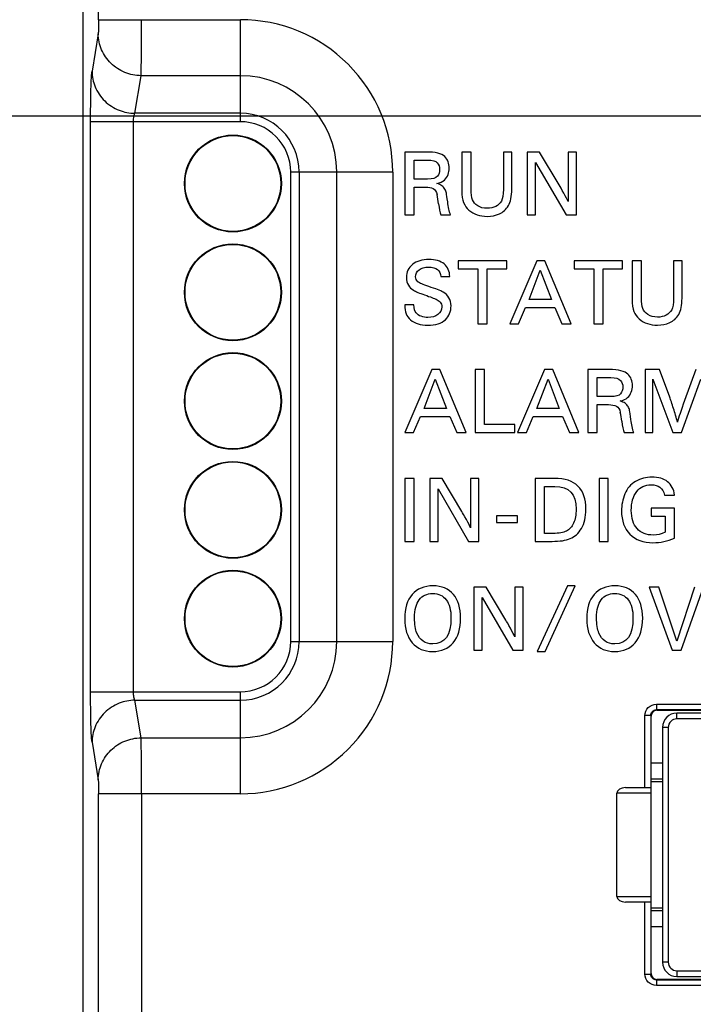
# Model space of a CAD drawing. Header units: millimetres. Extents: x 0 to 594, y 0 to 420.
# Tile 8 of 120: x 93 to 117, y 102 to 136. Entities that reach past the tile are written whole.
import ezdxf

# ---------------------------------------------------------------- set-up
doc = ezdxf.new("R2010")
doc.units = ezdxf.units.MM
doc.header["$LTSCALE"] = 32.67
doc.layers.get('0').update_dxf_attribs({"linetype": 'CONTINUOUS'})
doc.layers.add('3_ALL_AXES', color=7, linetype='CONTINUOUS')
doc.styles.get("Standard").update_dxf_attribs({"font": 'txt', "width": 0.85})
doc.dimstyles.new('DIMSTYLE_3', dxfattribs={"dimtxt": 3.5, "dimasz": 3.5, "dimexe": 1, "dimexo": 0.5, "dimgap": 0.875, "dimtad": 1, "dimdec": 1, "dimdsep": 46, "dimtxsty": 'STANDARD', "dimblk": '_FILLED', "dimblk1": '_FILLED', "dimblk2": '_FILLED', "dimcen": 0.09, "dimadec": 4, "dimazin": 2, "dimtp": 0.2, "dimtm": 0.2, "dimtfac": 1, "dimtdec": 1, "dimtofl": 0, "dimtmove": 0, "dimatfit": 3, "dimldrblk": '_FILLED', "dimfxl": 1, "dimtolj": 1, "dimarcsym": 0})
doc.dimstyles.new('DIMSTYLE_5', dxfattribs={"dimtxt": 3.5, "dimasz": 3.5, "dimexe": 1, "dimexo": 0.5, "dimgap": 0.875, "dimtad": 1, "dimdec": 4, "dimdsep": 46, "dimtxsty": 'STANDARD', "dimblk": '_FILLED', "dimblk1": '_FILLED', "dimblk2": '_FILLED', "dimcen": 0.09, "dimadec": 4, "dimazin": 2, "dimtp": 0.1, "dimtm": 0.1, "dimtfac": 1, "dimtdec": 4, "dimtofl": 0, "dimtmove": 0, "dimatfit": 3, "dimldrblk": '_FILLED', "dimfxl": 1, "dimtolj": 1, "dimarcsym": 0})

# ---------------------------------------------------------------- blocks, each defined once
blk = doc.blocks.new('_FILLED')
at = {"color": 0, "linetype": 'BYBLOCK'}
blk.add_solid([(0, 0), (-1, 0.1429), (-1, -0.1429)], dxfattribs=at)
blk = doc.blocks.new('*D2')
at = {"color": 2, "linetype": 'CONTINUOUS'}
for p, q in [((107.778, 177.341), (33.349, 177.341)), ((34.349, 177.341), (34.349, 108.966)), ((34.349, 40.591), (34.349, 108.966)), ((118.728, 40.591), (33.349, 40.591))]:
    blk.add_line(p, q, dxfattribs=at)
at = {"color": 2, "linetype": 'CONTINUOUS', "xscale": 3.5, "yscale": 3.5, "zscale": 3.5}
for p, rotation in [((34.349, 177.341), 90), ((34.349, 40.591), 270)]:
    blk.add_blockref('_FILLED', p, dxfattribs=dict(at, rotation=rotation))
at = {"color": 2, "linetype": 'CONTINUOUS', "insert": (29.974, 108.966), "char_height": 3.5, "width": 18, "attachment_point": 2, "rotation": 90, "line_spacing_factor": 0.9}
blk.add_mtext('136.8', dxfattribs=at)
blk = doc.blocks.new('*D4')
at = {"color": 2, "linetype": 'CONTINUOUS'}
for p, q in [((96.57, 159.041), (50.03, 159.041)), ((51.03, 159.041), (51.03, 145.816)), ((51.03, 132.591), (51.03, 145.816)), ((124.728, 132.591), (50.03, 132.591))]:
    blk.add_line(p, q, dxfattribs=at)
at = {"color": 2, "linetype": 'CONTINUOUS', "xscale": 3.5, "yscale": 3.5, "zscale": 3.5}
for p, rotation in [((51.03, 159.041), 90), ((51.03, 132.591), 270)]:
    blk.add_blockref('_FILLED', p, dxfattribs=dict(at, rotation=rotation))
at = {"color": 2, "linetype": 'CONTINUOUS', "insert": (46.655, 145.816), "char_height": 3.5, "width": 19.125, "attachment_point": 2, "rotation": 90, "line_spacing_factor": 0.9}
blk.add_mtext('26.45', dxfattribs=at)

msp = doc.modelspace()

# ---------------------------------------------------------------- linework, layer by layer
at = {"color": 9, "linetype": 'CONTINUOUS'}
for p, q in [((95.78897, 135.96325), (95.78897, 155.05611)), ((95.78897, 135.9633), (100.73833, 135.9633)), ((100.73839, 132.40035), (100.73839, 135.9633)), ((95.77514, 135.47421), (95.55941, 134.16108)), ((97.05848, 132.69379), (97.27423, 134.00701)), ((100.73839, 134.00701), (97.27423, 134.00701)), ((100.73839, 132.69379), (97.05848, 132.69379)), ((95.50961, 112.48591), (95.50961, 132.40044)), ((100.73838, 132.40035), (95.50961, 132.40035)), ((97.00869, 112.48623), (97.00869, 132.40033)), ((102.49545, 130.64328), (106.05841, 130.64328)), ((102.49545, 114.24329), (102.49545, 130.64327)), ((102.7889, 130.64328), (102.7889, 114.24328)), ((104.10211, 114.24328), (104.10211, 130.64328)), ((106.05841, 130.64322), (106.05841, 114.24334)), ((102.49545, 114.24328), (106.05841, 114.24328)), ((95.50961, 112.48622), (100.73838, 112.48622)), ((100.73839, 108.92326), (100.73839, 112.48622)), ((97.27423, 110.87955), (97.05848, 112.19277)), ((97.05848, 112.19277), (100.73839, 112.19277)), ((115.26436, 112.05534), (115.26436, 111.85537)), ((115.26436, 112.05534), (135.19246, 112.05534)), ((115.27838, 111.84135), (115.26436, 111.85537)), ((135.19247, 111.85537), (115.26436, 111.85537)), ((114.86442, 109.14135), (114.86442, 111.6554)), ((115.06439, 111.6554), (114.86442, 111.6554)), ((115.06439, 111.6554), (115.06439, 109.14135)), ((115.07841, 111.64138), (115.06439, 111.6554)), ((115.97841, 111.54135), (115.97841, 111.74135)), ((134.47841, 111.54135), (115.97841, 111.54135)), ((115.67841, 111.24135), (115.47841, 111.24135)), ((115.67841, 111.24135), (115.67841, 103.04135)), ((97.27423, 110.87955), (100.73839, 110.87955)), ((95.5594, 110.72553), (95.77514, 109.41235)), ((115.47841, 109.34135), (115.07841, 109.34135)), ((95.78897, 85.54127), (95.78897, 108.92331)), ((100.73833, 108.92326), (95.78897, 108.92326)), ((97.28806, 108.92326), (97.28806, 85.54135)), ((115.07841, 108.94135), (113.87841, 108.94135)), ((113.87841, 105.34135), (115.07841, 105.34135)), ((114.86442, 102.6273), (114.86442, 105.14135)), ((115.06439, 105.14135), (115.06439, 102.62729)), ((115.07841, 104.94135), (115.47841, 104.94135)), ((115.67841, 103.04135), (115.47841, 103.04135)), ((114.86442, 102.62729), (115.06439, 102.62729)), ((115.97841, 102.74135), (115.97841, 102.54135)), ((115.97841, 102.74135), (134.47841, 102.74135)), ((115.27838, 102.44135), (115.26436, 102.42732)), ((115.26436, 102.42732), (115.26436, 102.22735)), ((115.26436, 102.42732), (135.19247, 102.42732)), ((135.19246, 102.22735), (115.26436, 102.22735))]:
    msp.add_line(p, q, dxfattribs=at)
at = {"color": 7, "linetype": 'CONTINUOUS'}
for p, q in [((95.2425, 146.04183), (95.2425, 81.49779)), ((106.47841, 131.34135), (106.47841, 129.14135)), ((107.22298, 131.34135), (106.47841, 131.34135)), ((106.80167, 130.39608), (106.80167, 131.06098)), ((106.80167, 131.06098), (107.27813, 131.06098)), ((108.47159, 131.34135), (108.47159, 130.00694)), ((108.79485, 131.34135), (108.47159, 131.34135)), ((108.79485, 130.04218), (108.79485, 131.34135)), ((109.92089, 131.34135), (109.92089, 130.03299)), ((110.21351, 131.34135), (109.92089, 131.34135)), ((110.21351, 130.03912), (110.21351, 131.34135)), ((110.75585, 131.34135), (110.75585, 129.14135)), ((111.18329, 131.34135), (110.75585, 131.34135)), ((111.8727, 130.18926), (111.18329, 131.34135)), ((112.18064, 131.34135), (112.18064, 129.60862)), ((112.47173, 131.34135), (112.18064, 131.34135)), ((112.47173, 129.14135), (112.47173, 131.34135)), ((111.04847, 129.14135), (111.04847, 130.97672)), ((111.04847, 130.97672), (112.1117, 129.14135)), ((107.27813, 130.39608), (106.80167, 130.39608)), ((106.80167, 129.14135), (106.80167, 130.11725)), ((106.80167, 130.11725), (107.2, 130.11725)), ((106.47841, 129.14135), (106.80167, 129.14135)), ((107.74081, 129.14135), (108.07632, 129.14135)), ((110.75585, 129.14135), (111.04847, 129.14135)), ((112.1117, 129.14135), (112.47173, 129.14135)), ((108.34596, 127.54135), (108.34596, 127.26098)), ((110.03733, 127.54135), (108.34596, 127.54135)), ((108.34596, 127.26098), (109.02925, 127.26098)), ((109.02925, 127.26098), (109.02925, 125.34135)), ((109.35251, 125.34135), (109.35251, 127.26098)), ((109.35251, 127.26098), (110.03733, 127.26098)), ((110.03733, 127.26098), (110.03733, 127.54135)), ((111.0883, 127.54135), (110.14457, 125.34135)), ((111.37326, 127.54135), (111.0883, 127.54135)), ((112.28329, 125.34135), (111.37326, 127.54135)), ((112.39359, 127.54135), (112.39359, 127.26098)), ((114.08496, 127.54135), (112.39359, 127.54135)), ((112.39359, 127.26098), (113.07688, 127.26098)), ((113.07688, 127.26098), (113.07688, 125.34135)), ((113.40014, 125.34135), (113.40014, 127.26098)), ((113.40014, 127.26098), (114.08496, 127.26098)), ((114.08496, 127.26098), (114.08496, 127.54135)), ((114.41741, 127.54135), (114.41741, 126.20694)), ((114.74067, 127.54135), (114.41741, 127.54135)), ((114.74067, 126.24218), (114.74067, 127.54135)), ((115.86671, 127.54135), (115.86671, 126.23299)), ((116.15933, 127.54135), (115.86671, 127.54135)), ((116.15933, 126.23912), (116.15933, 127.54135)), ((107.74081, 126.98828), (108.04721, 126.98828)), ((110.81866, 126.1855), (111.21086, 127.21196)), ((111.21086, 127.21196), (111.6, 126.1855)), ((106.79861, 126.00012), (106.47841, 126.00012)), ((110.45404, 125.34135), (110.6961, 125.90667)), ((110.6961, 125.90667), (111.71643, 125.90667)), ((111.6, 126.1855), (110.81866, 126.1855)), ((111.71643, 125.90667), (111.95696, 125.34135)), ((109.02925, 125.34135), (109.35251, 125.34135)), ((110.14457, 125.34135), (110.45404, 125.34135)), ((111.95696, 125.34135), (112.28329, 125.34135)), ((113.07688, 125.34135), (113.40014, 125.34135)), ((107.42214, 123.74135), (106.47841, 121.54135)), ((107.7071, 123.74135), (107.42214, 123.74135)), ((108.61713, 121.54135), (107.7071, 123.74135)), ((108.93733, 123.74135), (108.93733, 121.54135)), ((109.26058, 123.74135), (108.93733, 123.74135)), ((109.26058, 121.82018), (109.26058, 123.74135)), ((111.35947, 123.74135), (110.41574, 121.54135)), ((111.64443, 123.74135), (111.35947, 123.74135)), ((112.55446, 121.54135), (111.64443, 123.74135)), ((112.87465, 123.74135), (112.87465, 121.54135)), ((113.61922, 123.74135), (112.87465, 123.74135)), ((114.87702, 123.74135), (114.87702, 121.54135)), ((115.37033, 123.74135), (114.87702, 123.74135)), ((115.7273, 122.77923), (115.37033, 123.74135)), ((116.64345, 123.74135), (116.24819, 122.6582)), ((107.15251, 122.3855), (107.54471, 123.41196)), ((107.54471, 123.41196), (107.93384, 122.3855)), ((111.08983, 122.3855), (111.48203, 123.41196)), ((111.48203, 123.41196), (111.87117, 122.3855)), ((113.19791, 122.79608), (113.19791, 123.46098)), ((113.19791, 123.46098), (113.67437, 123.46098)), ((115.14359, 121.54135), (115.14359, 123.41196)), ((115.14359, 123.41196), (115.8376, 121.54135)), ((116.13942, 121.54135), (116.81964, 123.41196)), ((113.67437, 122.79608), (113.19791, 122.79608)), ((113.19791, 121.54135), (113.19791, 122.51725)), ((113.19791, 122.51725), (113.59624, 122.51725)), ((106.78788, 121.54135), (107.02994, 122.10667)), ((107.02994, 122.10667), (108.05028, 122.10667)), ((107.93384, 122.3855), (107.15251, 122.3855)), ((108.05028, 122.10667), (108.29081, 121.54135)), ((110.72521, 121.54135), (110.96727, 122.10667)), ((110.96727, 122.10667), (111.9876, 122.10667)), ((111.87117, 122.3855), (111.08983, 122.3855)), ((111.9876, 122.10667), (112.22813, 121.54135)), ((110.32075, 121.82018), (109.26058, 121.82018)), ((110.32075, 121.54135), (110.32075, 121.82018)), ((106.47841, 121.54135), (106.78788, 121.54135)), ((108.29081, 121.54135), (108.61713, 121.54135)), ((108.93733, 121.54135), (110.32075, 121.54135)), ((110.41574, 121.54135), (110.72521, 121.54135)), ((112.22813, 121.54135), (112.55446, 121.54135)), ((112.87465, 121.54135), (113.19791, 121.54135)), ((114.13705, 121.54135), (114.47256, 121.54135)), ((114.87702, 121.54135), (115.14359, 121.54135)), ((115.8376, 121.54135), (116.13942, 121.54135)), ((106.47841, 119.94135), (106.47841, 117.74135)), ((106.80167, 119.94135), (106.47841, 119.94135)), ((106.80167, 117.74135), (106.80167, 119.94135)), ((107.3532, 119.94135), (107.3532, 117.74135)), ((107.78064, 119.94135), (107.3532, 119.94135)), ((108.47006, 118.78926), (107.78064, 119.94135)), ((108.77799, 119.94135), (108.77799, 118.20862)), ((109.06908, 119.94135), (108.77799, 119.94135)), ((109.06908, 117.74135), (109.06908, 119.94135)), ((111.02855, 119.94135), (111.02855, 117.74135)), ((111.70418, 119.94135), (111.02855, 119.94135)), ((113.26226, 119.94135), (113.26226, 117.74135)), ((113.58552, 119.94135), (113.26226, 119.94135)), ((113.58552, 117.74135), (113.58552, 119.94135)), ((107.64582, 117.74135), (107.64582, 119.57672)), ((107.64582, 119.57672), (108.70905, 117.74135)), ((111.35181, 118.02018), (111.35181, 119.66098)), ((111.35181, 119.66098), (111.71643, 119.66098)), ((115.54345, 119.36071), (115.89429, 119.36071)), ((115.07925, 118.89956), (115.07925, 118.61614)), ((115.89123, 118.89956), (115.07925, 118.89956)), ((115.89123, 117.85778), (115.89123, 118.89956)), ((109.67883, 118.62993), (109.67883, 118.40318)), ((110.4188, 118.62993), (109.67883, 118.62993)), ((109.67883, 118.40318), (110.4188, 118.40318)), ((110.4188, 118.40318), (110.4188, 118.62993)), ((115.07925, 118.61614), (115.5649, 118.61614)), ((115.5649, 118.61614), (115.5649, 118.06154)), ((111.65975, 118.02018), (111.35181, 118.02018)), ((106.47841, 117.74135), (106.80167, 117.74135)), ((107.3532, 117.74135), (107.64582, 117.74135)), ((108.70905, 117.74135), (109.06908, 117.74135)), ((111.02855, 117.74135), (111.62758, 117.74135)), ((113.26226, 117.74135), (113.58552, 117.74135)), ((108.89136, 116.14135), (108.89136, 113.94135)), ((109.3188, 116.14135), (108.89136, 116.14135)), ((110.00822, 114.98926), (109.3188, 116.14135)), ((110.31616, 116.14135), (110.31616, 114.40862)), ((110.60724, 116.14135), (110.31616, 116.14135)), ((110.60724, 113.94135), (110.60724, 116.14135)), ((112.1546, 116.18731), (111.10056, 113.89385)), ((111.37786, 113.89385), (112.43189, 116.18731)), ((112.43189, 116.18731), (112.1546, 116.18731)), ((115.01184, 116.14135), (115.81462, 113.94135)), ((115.34429, 116.14135), (115.01184, 116.14135)), ((115.97396, 114.25235), (115.34429, 116.14135)), ((116.59596, 116.14135), (115.97396, 114.25235)), ((116.13176, 113.94135), (116.9039, 116.14135)), ((109.18398, 113.94135), (109.18398, 115.77672)), ((109.18398, 115.77672), (110.24721, 113.94135)), ((108.89136, 113.94135), (109.18398, 113.94135)), ((110.24721, 113.94135), (110.60724, 113.94135)), ((111.10056, 113.89385), (111.37786, 113.89385)), ((115.81462, 113.94135), (116.13176, 113.94135)), ((115.27838, 111.84135), (135.17844, 111.84135)), ((115.07841, 102.64132), (115.07841, 111.64138)), ((134.47841, 111.74135), (115.97841, 111.74135)), ((115.47841, 111.24135), (115.47841, 103.04135)), ((115.47841, 109.99135), (115.07841, 109.99135)), ((115.07841, 109.44135), (115.47841, 109.44135)), ((114.19082, 109.14135), (115.06439, 109.14135)), ((113.87841, 105.34135), (113.87841, 108.94135)), ((115.06439, 105.14135), (114.19082, 105.14135)), ((115.47841, 104.84135), (115.07841, 104.84135)), ((115.07841, 104.29135), (115.47841, 104.29135)), ((115.97841, 102.54135), (134.47841, 102.54135)), ((135.17844, 102.44135), (115.27838, 102.44135))]:
    msp.add_line(p, q, dxfattribs=at)
at = {"color": 9, "linetype": 'CONTINUOUS'}
for centre, radius, start, end in [((100.73839, 130.64328), 5.32001, 359.999326, 90.000674), ((100.73839, 130.64328), 3.36373, 0, 90), ((100.73839, 130.64328), 2.05051, 0, 90), ((100.73839, 130.64328), 1.75706, 359.999615, 90.000385), ((100.73839, 114.24328), 5.32001, 269.999326, 0.000674), ((100.73839, 114.24328), 1.75706, 269.999615, 0.000385), ((100.73839, 114.24328), 3.36373, 270, 360), ((100.73839, 114.24328), 2.05051, 270, 360), ((115.97841, 111.24135), 0.3, 90, 180), ((115.97841, 103.04135), 0.3, 180, 270)]:
    msp.add_arc(centre, radius, start, end, dxfattribs=at)
at = {"color": 7, "linetype": 'CONTINUOUS'}
for centre, radius, start, end in [((103.98624, 129.1047), 3.69718, 6.708818, 11.686605), ((110.38253, 121.5047), 3.69714, 6.708767, 11.686616), ((102.50932, 118.15225), 14.004, 15.561075, 17.562245), ((115.97841, 111.24135), 0.5, 90, 180), ((115.97841, 103.04135), 0.5, 180, 270)]:
    msp.add_arc(centre, radius, start, end, dxfattribs=at)
for centre, major_axis, ratio, start_param, end_param in [((115.27844, 111.64132), (0.14146, -0.14146), 0.99969546, 2.35634678, 3.92683852), ((114.19082, 108.94135), (0.31241, 0), 0.6401844, 1.57079633, 3.14159265), ((115.0738, 108.94135), (0, 0.2), 0.02305678, -1.57079633, 0), ((114.19082, 105.34135), (0.31241, 0), 0.6401844, -3.14159265, -1.57079633), ((115.0738, 105.34135), (0, 0.2), 0.02305678, -3.14159265, -1.57079633), ((115.27844, 102.64138), (0.14146, 0.14146), 0.99969546, -3.92683852, -2.35634678)]:
    msp.add_ellipse(centre, major_axis=major_axis, ratio=ratio, start_param=start_param, end_param=end_param, dxfattribs=at)
at = {"color": 9, "linetype": 'CONTINUOUS'}
for points, knots in [([(95.78897, 135.96325), (95.78897, 135.9076), (95.78831, 135.8027), (95.78597, 135.66052), (95.78155, 135.55323), (95.77855, 135.49492), (95.77514, 135.47421)], [0, 0, 0, 0, 0.34113284, 0.64309801, 0.87137252, 1, 1, 1, 1]), ([(97.27423, 134.00701), (97.27766, 134.09063), (97.28062, 134.32324), (97.28506, 134.75276), (97.2874, 135.3212), (97.28806, 135.74074), (97.28806, 135.9633)], [0, 0, 0, 0, 0.12834601, 0.35665684, 0.65871552, 1, 1, 1, 1]), ([(97.27423, 134.00701), (97.08003, 134.00838), (96.68895, 134.08644), (96.19298, 134.41228), (95.85755, 134.89779), (95.77655, 135.28376), (95.77514, 135.47423)], [0, 0, 0, 0, 0.25223093, 0.50340602, 0.75261662, 1, 1, 1, 1]), ([(95.50961, 132.40044), (95.50961, 132.60081), (95.51168, 132.97853), (95.52128, 133.4902), (95.53341, 133.8473), (95.54729, 134.05642), (95.55458, 134.13171), (95.55941, 134.16108)], [0, 0, 0, 0, 0.34114628, 0.64309029, 0.87137507, 0.94932045, 1, 1, 1, 1]), ([(95.55939, 134.16101), (95.56075, 133.97811), (95.63839, 133.59266), (95.97491, 133.09667), (96.48124, 132.77004), (96.87191, 132.69511), (97.05848, 132.69379)], [0, 0, 0, 0, 0.23756642, 0.49651826, 0.75766394, 1, 1, 1, 1]), ([(97.00869, 132.40035), (97.00868, 132.43399), (97.01094, 132.49742), (97.02021, 132.58366), (97.03468, 132.64809), (97.04874, 132.68374), (97.05848, 132.69379)], [0, 0, 0, 0, 0.33550079, 0.63308161, 0.86042615, 1, 1, 1, 1]), ([(95.5594, 110.72553), (95.55458, 110.7549), (95.54728, 110.83019), (95.53341, 111.0393), (95.52128, 111.39636), (95.51169, 111.90794), (95.50961, 112.28558), (95.50961, 112.48591)], [0, 0, 0, 0, 0.05069087, 0.1286537, 0.35694472, 0.65887101, 1, 1, 1, 1]), ([(97.05848, 112.19277), (97.04875, 112.20283), (97.03468, 112.23846), (97.02021, 112.3029), (97.01094, 112.38914), (97.00868, 112.45257), (97.00869, 112.48622)], [0, 0, 0, 0, 0.13956521, 0.36692122, 0.66450542, 1, 1, 1, 1]), ([(97.05848, 112.19277), (96.87191, 112.19145), (96.48124, 112.11652), (95.97491, 111.78989), (95.63839, 111.2939), (95.56075, 110.90845), (95.55939, 110.72555)], [0, 0, 0, 0, 0.24233605, 0.50348172, 0.76243357, 1, 1, 1, 1]), ([(114.86442, 111.6554), (114.86442, 111.75743), (114.94973, 111.97003), (115.16233, 112.05534), (115.26436, 112.05534)], [0, 0, 0, 0, 0.49999916, 1, 1, 1, 1]), ([(115.06439, 111.6554), (115.06437, 111.70644), (115.10702, 111.81277), (115.21335, 111.85539), (115.26436, 111.85537)], [0, 0, 0, 0, 0.50015036, 1, 1, 1, 1]), ([(95.77514, 109.41233), (95.77655, 109.60273), (95.85749, 109.98858), (96.19279, 110.47409), (96.68876, 110.80006), (97.07996, 110.87818), (97.27423, 110.87955)], [0, 0, 0, 0, 0.24729845, 0.49644052, 0.7476828, 1, 1, 1, 1]), ([(97.28806, 108.92326), (97.28806, 109.14582), (97.2874, 109.56536), (97.28506, 110.1338), (97.28063, 110.56332), (97.27766, 110.79593), (97.27423, 110.87955)], [0, 0, 0, 0, 0.34128448, 0.64334316, 0.87165399, 1, 1, 1, 1]), ([(95.77514, 109.41235), (95.77855, 109.39164), (95.78155, 109.33333), (95.78597, 109.22604), (95.78831, 109.08386), (95.78897, 108.97896), (95.78897, 108.92331)], [0, 0, 0, 0, 0.12862754, 0.3569021, 0.6588673, 1, 1, 1, 1]), ([(115.26436, 102.22735), (115.16233, 102.22736), (114.94973, 102.31266), (114.86442, 102.52526), (114.86442, 102.6273)], [0, 0, 0, 0, 0.49999916, 1, 1, 1, 1]), ([(115.26436, 102.42732), (115.21332, 102.42731), (115.10698, 102.46995), (115.06437, 102.57628), (115.06439, 102.62729)], [0, 0, 0, 0, 0.50015036, 1, 1, 1, 1])]:
    msp.add_open_spline(points, degree=3, knots=knots, dxfattribs=at)
at = {"color": 7, "linetype": 'CONTINUOUS'}
for points in [[(107.87256, 131.18201), (107.76685, 131.28772), (107.55084, 131.34135), (107.22298, 131.34135)], [(107.27813, 131.06098), (107.44666, 131.06098), (107.5585, 131.02881), (107.61327, 130.96567)], [(108.03189, 130.77909), (108.03189, 130.94149), (107.97827, 131.0763), (107.87256, 131.18201)], [(107.61327, 130.96567), (107.6688, 130.90165), (107.69638, 130.82352), (107.69638, 130.72853)], [(107.69638, 130.72853), (107.69638, 130.63967), (107.6688, 130.56154), (107.61662, 130.49574)], [(107.99138, 130.55412), (108.01811, 130.62742), (108.03189, 130.70249), (108.03189, 130.77909)], [(107.61662, 130.49574), (107.56309, 130.42825), (107.44972, 130.39608), (107.27813, 130.39608)], [(107.59833, 130.24594), (107.7117, 130.26739), (107.79903, 130.30722), (107.86031, 130.36238)], [(107.86031, 130.36238), (107.92159, 130.41753), (107.96448, 130.48034), (107.99138, 130.55412)], [(107.2, 130.11725), (107.31031, 130.11725), (107.4007, 130.09887), (107.46964, 130.06516)], [(107.46964, 130.06516), (107.53858, 130.03146), (107.58454, 129.96098), (107.60679, 129.85359)], [(107.77731, 130.16285), (107.73315, 130.19538), (107.6734, 130.22296), (107.59833, 130.24594)], [(107.88022, 130.04831), (107.85571, 130.09274), (107.82047, 130.13104), (107.77731, 130.16285)], [(107.93231, 129.90736), (107.92312, 129.95639), (107.90474, 130.00388), (107.88022, 130.04831)], [(108.47159, 130.00694), (108.47159, 129.82004), (108.4915, 129.67449), (108.5344, 129.57338)], [(108.84321, 129.67576), (108.81017, 129.75876), (108.79485, 129.88132), (108.79485, 130.04218)], [(109.92089, 130.03299), (109.92089, 129.84608), (109.89791, 129.71126), (109.85195, 129.62853)], [(110.09588, 129.46747), (110.17368, 129.59942), (110.21351, 129.79093), (110.21351, 130.03912)], [(112.03144, 129.90551), (111.95696, 130.04371), (111.90373, 130.1374), (111.8727, 130.18926)], [(107.97711, 129.59621), (107.95682, 129.75416), (107.9415, 129.85834), (107.93231, 129.90736)], [(109.0243, 129.46254), (108.93579, 129.52129), (108.87604, 129.5933), (108.84321, 129.67576)], [(112.18064, 129.60862), (112.15613, 129.6699), (112.10557, 129.76795), (112.03144, 129.90551)], [(107.65811, 129.53661), (107.67799, 129.36809), (107.70557, 129.23633), (107.74081, 129.14135)], [(108.07632, 129.14135), (108.03343, 129.2685), (107.99972, 129.42018), (107.97711, 129.59621)], [(108.5344, 129.57338), (108.5773, 129.47227), (108.63858, 129.38341), (108.71943, 129.30949)], [(109.3571, 129.37421), (109.22382, 129.37421), (109.11351, 129.40332), (109.0243, 129.46254)], [(109.65738, 129.43856), (109.57465, 129.39566), (109.47354, 129.37421), (109.3571, 129.37421)], [(109.85195, 129.62853), (109.80599, 129.5458), (109.74011, 129.48146), (109.65738, 129.43856)], [(109.78454, 129.18118), (109.91323, 129.2394), (110.01741, 129.33438), (110.09588, 129.46747)], [(108.71943, 129.30949), (108.79944, 129.23633), (108.89443, 129.18118), (109.00189, 129.14664)], [(109.00189, 129.14664), (109.10891, 129.11224), (109.22688, 129.09385), (109.3571, 129.09385)], [(109.3571, 129.09385), (109.51337, 129.09385), (109.65585, 129.12296), (109.78454, 129.18118)], [(106.75265, 127.41419), (106.6071, 127.29928), (106.5351, 127.14915), (106.5351, 126.96377)], [(107.31643, 127.58731), (107.08663, 127.58731), (106.89819, 127.52909), (106.75265, 127.41419)], [(106.98282, 127.22526), (107.06518, 127.28856), (107.17242, 127.32073), (107.30724, 127.32073)], [(107.30724, 127.32073), (107.57994, 127.32073), (107.72549, 127.20889), (107.74081, 126.98828)], [(107.85571, 127.43104), (107.72855, 127.53522), (107.5493, 127.58731), (107.31643, 127.58731)], [(108.04721, 126.98828), (108.04721, 127.17825), (107.98287, 127.32686), (107.85571, 127.43104)], [(106.5351, 126.96377), (106.5351, 126.8504), (106.55808, 126.75694), (106.60404, 126.68494)], [(106.85836, 126.98215), (106.85836, 127.0802), (106.89972, 127.1614), (106.98282, 127.22526)], [(106.93802, 126.81057), (106.8844, 126.85959), (106.85836, 126.91628), (106.85836, 126.98215)], [(106.60404, 126.68494), (106.65, 126.61293), (106.70975, 126.55472), (106.78635, 126.51029)], [(107.31892, 126.64177), (107.1188, 126.70639), (106.99164, 126.76154), (106.93802, 126.81057)], [(107.81435, 126.44747), (107.72549, 126.49956), (107.56003, 126.56391), (107.31892, 126.64177)], [(106.78635, 126.51029), (106.86295, 126.46586), (106.99011, 126.41224), (107.16903, 126.35001)], [(107.16903, 126.35001), (107.37772, 126.27742), (107.511, 126.22839), (107.56922, 126.20388)], [(108.02117, 126.25137), (107.97214, 126.33104), (107.9032, 126.39538), (107.81435, 126.44747)], [(108.09471, 125.96335), (108.09471, 126.07672), (108.0702, 126.17171), (108.02117, 126.25137)], [(114.78903, 125.87576), (114.75599, 125.95876), (114.74067, 126.08132), (114.74067, 126.24218)], [(115.86671, 126.23299), (115.86671, 126.04608), (115.84373, 125.91126), (115.79777, 125.82853)], [(116.0417, 125.66747), (116.1195, 125.79942), (116.15933, 125.99093), (116.15933, 126.23912)], [(106.47841, 126.00012), (106.47841, 125.87449), (106.49373, 125.77185), (106.52437, 125.69218)], [(106.87331, 125.72407), (106.83231, 125.77798), (106.8078, 125.8699), (106.79861, 126.00012)], [(107.56922, 126.20388), (107.62744, 126.17937), (107.67646, 126.14413), (107.71431, 126.09933)], [(107.77145, 125.92811), (107.77145, 125.82087), (107.72702, 125.73201), (107.63816, 125.66307)], [(107.71431, 126.09933), (107.75153, 126.05527), (107.77145, 125.99859), (107.77145, 125.92811)], [(107.89593, 125.48496), (108.0273, 125.61252), (108.09471, 125.77185), (108.09471, 125.96335)], [(114.41741, 126.20694), (114.41741, 126.02004), (114.43733, 125.87449), (114.48022, 125.77338)], [(106.52437, 125.69218), (106.55501, 125.61252), (106.60864, 125.54051), (106.6837, 125.47616)], [(107.05139, 125.60179), (106.97479, 125.62937), (106.91504, 125.6692), (106.87331, 125.72407)], [(107.28886, 125.56043), (107.20613, 125.56043), (107.12799, 125.57421), (107.05139, 125.60179)], [(107.63816, 125.66307), (107.5493, 125.59413), (107.43287, 125.56043), (107.28886, 125.56043)], [(114.48022, 125.77338), (114.52312, 125.67227), (114.5844, 125.58341), (114.66525, 125.50949)], [(114.97012, 125.66254), (114.88162, 125.72129), (114.82187, 125.7933), (114.78903, 125.87576)], [(115.30292, 125.57421), (115.16964, 125.57421), (115.05933, 125.60332), (114.97012, 125.66254)], [(115.6032, 125.63856), (115.52047, 125.59566), (115.41936, 125.57421), (115.30292, 125.57421)], [(115.79777, 125.82853), (115.75181, 125.7458), (115.68593, 125.68146), (115.6032, 125.63856)], [(115.73036, 125.38118), (115.85905, 125.4394), (115.96323, 125.53438), (116.0417, 125.66747)], [(106.6837, 125.47616), (106.75877, 125.41182), (106.8461, 125.36586), (106.94394, 125.33758)], [(106.94394, 125.33758), (107.0422, 125.30917), (107.15404, 125.29385), (107.27967, 125.29385)], [(107.27967, 125.29385), (107.5585, 125.29385), (107.76379, 125.35667), (107.89593, 125.48496)], [(114.66525, 125.50949), (114.74526, 125.43633), (114.84025, 125.38118), (114.94771, 125.34664)], [(114.94771, 125.34664), (115.05474, 125.31224), (115.1727, 125.29385), (115.30292, 125.29385)], [(115.30292, 125.29385), (115.45919, 125.29385), (115.60167, 125.32296), (115.73036, 125.38118)], [(114.2688, 123.58201), (114.16309, 123.68772), (113.94708, 123.74135), (113.61922, 123.74135)], [(114.42813, 123.17909), (114.42813, 123.34149), (114.37451, 123.4763), (114.2688, 123.58201)], [(113.67437, 123.46098), (113.8429, 123.46098), (113.95474, 123.42881), (114.00951, 123.36567)], [(114.00951, 123.36567), (114.06504, 123.30165), (114.09262, 123.22352), (114.09262, 123.12853)], [(114.09262, 123.12853), (114.09262, 123.03967), (114.06504, 122.96154), (114.01286, 122.89574)], [(114.38762, 122.95412), (114.41435, 123.02742), (114.42813, 123.10249), (114.42813, 123.17909)], [(114.01286, 122.89574), (113.95933, 122.82825), (113.84596, 122.79608), (113.67437, 122.79608)], [(114.25655, 122.76238), (114.31783, 122.81753), (114.36072, 122.88034), (114.38762, 122.95412)], [(113.59624, 122.51725), (113.70655, 122.51725), (113.79694, 122.49887), (113.86588, 122.46516)], [(113.86588, 122.46516), (113.93482, 122.43146), (113.98078, 122.36098), (114.00303, 122.25359)], [(113.99457, 122.64594), (114.10794, 122.66739), (114.19526, 122.70722), (114.25655, 122.76238)], [(114.17355, 122.56285), (114.12939, 122.59538), (114.06964, 122.62296), (113.99457, 122.64594)], [(114.27646, 122.44831), (114.25195, 122.49274), (114.21671, 122.53104), (114.17355, 122.56285)], [(114.32855, 122.30736), (114.31936, 122.35639), (114.30097, 122.40388), (114.27646, 122.44831)], [(115.86059, 122.37784), (115.80543, 122.55249), (115.76135, 122.68744), (115.7273, 122.77923)], [(116.24819, 122.6582), (116.12256, 122.31349), (116.03983, 122.06377), (116, 121.90903)], [(114.37335, 121.99621), (114.35306, 122.15416), (114.33774, 122.25834), (114.32855, 122.30736)], [(114.05435, 121.93661), (114.07423, 121.76809), (114.10181, 121.63633), (114.13705, 121.54135)], [(114.47256, 121.54135), (114.42967, 121.6685), (114.39596, 121.82018), (114.37335, 121.99621)], [(112.80111, 118.86739), (112.80111, 119.58285), (112.43496, 119.94135), (111.70418, 119.94135)], [(114.53978, 119.83597), (114.36685, 119.73452), (114.24123, 119.59051), (114.16309, 119.40054)], [(115.10682, 119.98731), (114.90153, 119.98731), (114.71156, 119.93675), (114.53978, 119.83597)], [(114.5751, 119.48029), (114.6993, 119.63954), (114.86783, 119.72073), (115.07925, 119.72073)], [(115.07925, 119.72073), (115.33663, 119.72073), (115.49137, 119.5997), (115.54345, 119.36071)], [(115.65376, 119.82491), (115.51588, 119.93215), (115.33357, 119.98731), (115.10682, 119.98731)], [(115.89429, 119.36071), (115.87284, 119.56293), (115.79164, 119.71767), (115.65376, 119.82491)], [(111.71643, 119.66098), (112.21281, 119.66098), (112.46253, 119.39441), (112.46253, 118.86433)], [(114.16309, 119.40054), (114.08496, 119.21057), (114.04666, 119.00987), (114.04666, 118.80151)], [(114.3883, 118.82449), (114.3883, 119.10026), (114.44958, 119.31934), (114.5751, 119.48029)], [(108.62879, 118.50551), (108.55432, 118.64371), (108.50109, 118.7374), (108.47006, 118.78926)], [(112.46253, 118.86433), (112.46253, 118.67282), (112.43189, 118.51196), (112.37304, 118.38049)], [(112.64519, 118.19156), (112.74903, 118.36335), (112.80111, 118.58856), (112.80111, 118.86739)], [(114.04666, 118.80151), (114.04666, 118.45987), (114.14471, 118.19023), (114.34081, 117.99107)], [(114.59015, 118.18683), (114.45571, 118.33731), (114.3883, 118.55026), (114.3883, 118.82449)], [(108.77799, 118.20862), (108.75348, 118.2699), (108.70292, 118.36795), (108.62879, 118.50551)], [(112.37304, 118.38049), (112.31393, 118.24845), (112.2312, 118.15653), (112.12549, 118.10137)], [(112.12549, 118.10137), (112.01978, 118.04622), (111.86504, 118.02018), (111.65975, 118.02018)], [(112.25418, 117.83633), (112.41045, 117.90068), (112.54067, 118.01864), (112.64519, 118.19156)], [(114.34081, 117.99107), (114.53691, 117.7919), (114.80348, 117.69385), (115.14206, 117.69385)], [(115.15738, 117.96043), (114.91379, 117.96043), (114.72535, 118.0355), (114.59015, 118.18683)], [(115.5649, 118.06154), (115.43468, 117.99413), (115.29833, 117.96043), (115.15738, 117.96043)], [(111.62758, 117.74135), (111.88955, 117.74135), (112.09791, 117.77199), (112.25418, 117.83633)], [(115.14206, 117.69385), (115.40251, 117.69385), (115.65223, 117.74747), (115.89123, 117.85778)], [(107.46964, 116.18731), (107.15404, 116.18731), (106.90891, 116.08619), (106.73689, 115.88741)], [(106.9835, 115.70355), (107.09276, 115.8472), (107.25056, 115.92073), (107.45738, 115.92073)], [(107.45738, 115.92073), (107.65961, 115.92073), (107.81588, 115.8472), (107.92618, 115.70012)], [(108.17437, 115.88856), (108.00432, 116.08772), (107.76992, 116.18731), (107.46964, 116.18731)], [(113.82451, 116.18731), (113.50891, 116.18731), (113.26379, 116.08619), (113.09176, 115.88741)], [(113.33837, 115.70355), (113.44763, 115.8472), (113.60543, 115.92073), (113.81226, 115.92073)], [(113.81226, 115.92073), (114.01448, 115.92073), (114.17075, 115.8472), (114.28106, 115.70012)], [(114.52925, 115.88856), (114.35919, 116.08772), (114.12479, 116.18731), (113.82451, 116.18731)], [(106.73689, 115.88741), (106.56421, 115.68786), (106.47841, 115.40444), (106.47841, 115.03675)], [(106.82006, 115.07658), (106.82006, 115.34928), (106.87368, 115.55917), (106.9835, 115.70355)], [(107.92618, 115.70012), (108.03649, 115.55305), (108.09164, 115.34316), (108.09164, 115.07045)], [(108.43022, 115.0582), (108.43022, 115.4121), (108.34443, 115.6894), (108.17437, 115.88856)], [(113.09176, 115.88741), (112.91908, 115.68786), (112.83329, 115.40444), (112.83329, 115.03675)], [(113.17493, 115.07658), (113.17493, 115.34928), (113.22855, 115.55917), (113.33837, 115.70355)], [(114.28106, 115.70012), (114.39136, 115.55305), (114.44652, 115.34316), (114.44652, 115.07045)], [(114.7851, 115.0582), (114.7851, 115.4121), (114.6993, 115.6894), (114.52925, 115.88856)], [(106.47841, 115.03675), (106.47841, 114.68438), (106.56574, 114.40555), (106.74148, 114.19988)], [(106.90125, 114.53884), (106.8461, 114.66447), (106.82006, 114.84371), (106.82006, 115.07658)], [(108.09164, 115.07045), (108.09164, 114.46377), (107.87869, 114.16043), (107.45432, 114.16043)], [(108.17086, 114.20217), (108.3429, 114.40708), (108.43022, 114.69357), (108.43022, 115.0582)], [(110.16696, 114.70551), (110.09248, 114.84371), (110.03925, 114.9374), (110.00822, 114.98926)], [(112.83329, 115.03675), (112.83329, 114.68438), (112.92061, 114.40555), (113.09635, 114.19988)], [(113.25613, 114.53884), (113.20098, 114.66447), (113.17493, 114.84371), (113.17493, 115.07658)], [(114.44652, 115.07045), (114.44652, 114.46377), (114.23357, 114.16043), (113.80919, 114.16043)], [(114.52573, 114.20217), (114.69777, 114.40708), (114.7851, 114.69357), (114.7851, 115.0582)], [(107.11854, 114.25505), (107.02841, 114.31976), (106.95641, 114.41321), (106.90125, 114.53884)], [(110.31616, 114.40862), (110.29164, 114.4699), (110.24109, 114.56795), (110.16696, 114.70551)], [(113.47342, 114.25505), (113.38329, 114.31976), (113.31128, 114.41321), (113.25613, 114.53884)], [(106.74148, 114.19988), (106.91657, 113.99497), (107.15404, 113.89385), (107.45432, 113.89385)], [(107.45432, 114.16043), (107.3195, 114.16043), (107.20766, 114.19107), (107.11854, 114.25505)], [(107.45432, 113.89385), (107.75919, 113.89385), (107.99819, 113.9965), (108.17086, 114.20217)], [(113.09635, 114.19988), (113.27145, 113.99497), (113.50891, 113.89385), (113.80919, 113.89385)], [(113.80919, 114.16043), (113.67437, 114.16043), (113.56253, 114.19107), (113.47342, 114.25505)], [(113.80919, 113.89385), (114.11407, 113.89385), (114.35306, 113.9965), (114.52573, 114.20217)]]:
    msp.add_open_spline(points, degree=3, dxfattribs=at)
at = {"layer": '3_ALL_AXES', "color": 7, "linetype": 'CONTINUOUS'}
for centre in [(100.47841, 130.24135), (100.47841, 126.44135), (100.47841, 122.64135), (100.47841, 118.84135), (100.47841, 115.04135)]:
    msp.add_circle(centre, 1.69208, dxfattribs=at)
at = {"layer": '3_ALL_AXES', "color": 9, "linetype": 'CONTINUOUS'}
for centre in [(100.47841, 130.24135), (100.47841, 126.44135), (100.47841, 122.64135), (100.47841, 118.84135), (100.47841, 115.04135)]:
    msp.add_circle(centre, 1.67232, dxfattribs=at)

# ---------------------------------------------------------------- dimensions: what is measured, and where the dimension line sits
at = {"color": 2, "linetype": 'CONTINUOUS'}
for base, p1, p2, angle, dimstyle, picture, middle in [((34.3494722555, 177.3413459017), (119.2284122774, 40.5913458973), (108.2784122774, 177.3413459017), 90, 'DIMSTYLE_3', '*D2', (34.3494722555, 108.4663462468)), ((51.03005, 132.59135), (97.07047, 159.04135), (125.22841, 132.59135), 270, 'DIMSTYLE_5', '*D4', (51.03005, 145.31635))]:
    dim = msp.add_linear_dim(base=base, p1=p1, p2=p2, angle=angle, dimstyle=dimstyle, dxfattribs=at)
    dim.commit()
    dim.dimension.update_dxf_attribs({"geometry": picture, "text_midpoint": middle, "dimtype": 160})

doc.saveas('drawing.dxf')
